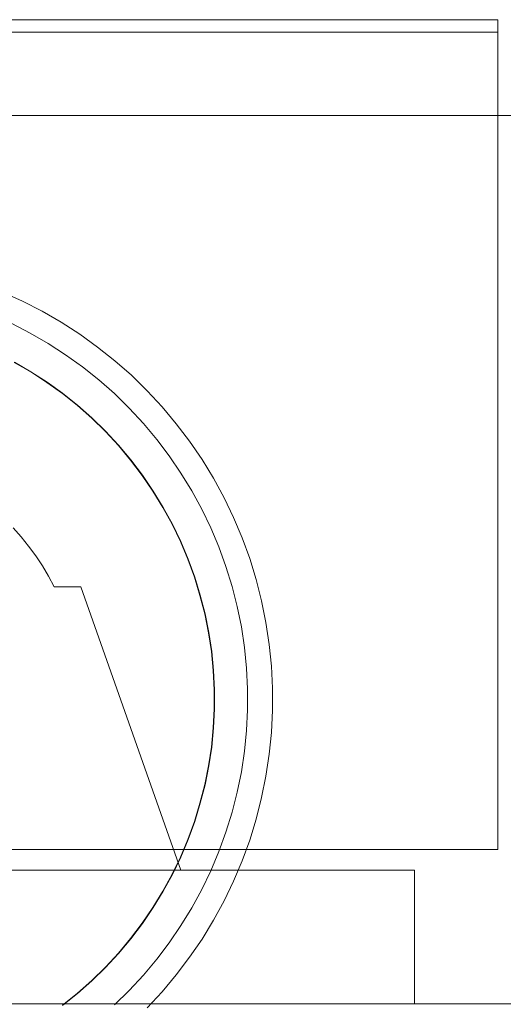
# Model space of a CAD drawing. Header units: millimetres. Extents: x -4395 to 65662, y -65530 to 6847.
# Tile 123 of 256: x 2823 to 2881, y -51796 to -51678. Entities that reach past the tile are written whole.
import ezdxf

# ---------------------------------------------------------------- set-up
doc = ezdxf.new("R2010")
doc.units = ezdxf.units.MM
doc.layers.add('R33_DET_lateral_C05', color=7, linetype='Continuous', lineweight=0)

msp = doc.modelspace()

# ---------------------------------------------------------------- linework, layer by layer
at = {"layer": 'R33_DET_lateral_C05'}
for p, q in [((2720, -51677.5), (2880, -51677.5)), ((2880, -51679), (2880, -51677.5)), ((2720, -51679), (2880, -51679)), ((2880, -51777), (2880, -51679)), ((2715, -51689), (2885, -51689)), ((2820.587, -51710.162), (2822.996, -51711.249)), ((2822.996, -51711.249), (2825.347, -51712.454)), ((2825.347, -51712.454), (2827.636, -51713.776)), ((2827.636, -51713.776), (2829.856, -51715.209)), ((2821.694, -51713.952), (2823.913, -51715.089)), ((2823.913, -51715.089), (2826.072, -51716.335)), ((2829.856, -51715.209), (2832.002, -51716.752)), ((2826.072, -51716.335), (2828.166, -51717.688)), ((2832.002, -51716.752), (2834.068, -51718.4)), ((2822.019, -51718.567), (2824.007, -51719.714)), ((2828.166, -51717.688), (2830.19, -51719.143)), ((2834.068, -51718.4), (2836.049, -51720.148)), ((2822, -51718.602), (2823.986, -51719.749)), ((2823.986, -51719.749), (2825.913, -51720.993)), ((2824.007, -51719.714), (2825.935, -51720.96)), ((2830.19, -51719.143), (2832.139, -51720.698)), ((2825.935, -51720.96), (2827.799, -51722.3)), ((2832.139, -51720.698), (2834.009, -51722.347)), ((2836.049, -51720.148), (2837.941, -51721.993)), ((2825.913, -51720.993), (2827.775, -51722.332)), ((2837.941, -51721.993), (2839.738, -51723.931)), ((2827.775, -51722.332), (2829.568, -51723.762)), ((2827.799, -51722.3), (2829.594, -51723.731)), ((2834.009, -51722.347), (2835.793, -51724.088)), ((2829.568, -51723.762), (2831.288, -51725.28)), ((2829.594, -51723.731), (2831.315, -51725.25)), ((2835.793, -51724.088), (2837.489, -51725.916)), ((2839.738, -51723.931), (2841.437, -51725.955)), ((2831.288, -51725.28), (2832.93, -51726.881)), ((2831.315, -51725.25), (2832.959, -51726.853)), ((2832.959, -51726.853), (2834.52, -51728.536)), ((2837.489, -51725.916), (2839.092, -51727.826)), ((2841.437, -51725.955), (2843.033, -51728.062)), ((2832.93, -51726.881), (2834.49, -51728.562)), ((2839.092, -51727.826), (2840.597, -51729.813)), ((2834.49, -51728.562), (2835.964, -51730.319)), ((2834.52, -51728.536), (2835.996, -51730.295)), ((2843.033, -51728.062), (2844.521, -51730.245)), ((2835.964, -51730.319), (2837.349, -51732.148)), ((2835.996, -51730.295), (2837.382, -51732.124)), ((2840.597, -51729.813), (2842.001, -51731.873)), ((2844.521, -51730.245), (2845.899, -51732.5)), ((2837.349, -51732.148), (2838.641, -51734.043)), ((2837.382, -51732.124), (2838.675, -51734.021)), ((2842.001, -51731.873), (2843.301, -51734)), ((2845.899, -51732.5), (2847.163, -51734.821)), ((2838.641, -51734.043), (2839.837, -51736)), ((2838.675, -51734.021), (2839.872, -51735.98)), ((2843.301, -51734), (2844.494, -51736.189)), ((2847.163, -51734.821), (2848.31, -51737.202)), ((2839.837, -51736), (2840.934, -51738.014)), ((2839.872, -51735.98), (2840.97, -51737.996)), ((2844.494, -51736.189), (2845.575, -51738.436)), ((2848.31, -51737.202), (2849.336, -51739.637)), ((2821.853, -51738.446), (2822.814, -51739.519)), ((2840.934, -51738.014), (2841.929, -51740.081)), ((2840.97, -51737.996), (2841.966, -51740.064)), ((2845.575, -51738.436), (2846.544, -51740.733)), ((2822.814, -51739.519), (2823.722, -51740.636)), ((2849.336, -51739.637), (2850.24, -51742.12)), ((2823.722, -51740.636), (2824.576, -51741.795)), ((2841.929, -51740.081), (2842.82, -51742.194)), ((2841.966, -51740.064), (2842.857, -51742.18)), ((2846.544, -51740.733), (2847.396, -51743.076)), ((2824.576, -51741.795), (2825.373, -51742.994)), ((2842.82, -51742.194), (2843.605, -51744.35)), ((2842.857, -51742.18), (2843.643, -51744.337)), ((2850.24, -51742.12), (2851.019, -51744.645)), ((2825.373, -51742.994), (2826.112, -51744.23)), ((2847.396, -51743.076), (2848.131, -51745.458)), ((2826.791, -51745.5), (2826.112, -51744.23)), ((2843.605, -51744.35), (2844.281, -51746.541)), ((2843.643, -51744.337), (2844.319, -51746.531)), ((2826.791, -51745.5), (2830, -51745.5)), ((2842, -51779.5), (2830, -51745.5)), ((2848.131, -51745.458), (2848.746, -51747.874)), ((2851.019, -51744.645), (2851.671, -51747.206)), ((2844.281, -51746.541), (2844.847, -51748.764)), ((2844.319, -51746.531), (2844.886, -51748.755)), ((2848.746, -51747.874), (2849.24, -51750.318)), ((2851.671, -51747.206), (2852.195, -51749.797)), ((2844.847, -51748.764), (2845.301, -51751.012)), ((2844.886, -51748.755), (2845.341, -51751.005)), ((2849.24, -51750.318), (2849.612, -51752.783)), ((2852.195, -51749.797), (2852.589, -51752.41)), ((2845.301, -51751.012), (2845.643, -51753.28)), ((2845.341, -51751.005), (2845.683, -51753.275)), ((2849.612, -51752.783), (2849.86, -51755.263)), ((2852.589, -51752.41), (2852.852, -51755.039)), ((2845.643, -51753.28), (2845.871, -51755.562)), ((2845.683, -51753.275), (2845.911, -51755.559)), ((2852.852, -51755.039), (2852.984, -51757.679)), ((2845.871, -51755.562), (2845.986, -51757.853)), ((2845.911, -51755.559), (2846.026, -51757.852)), ((2849.86, -51755.263), (2849.984, -51757.753)), ((2845.986, -51757.853), (2845.986, -51760.147)), ((2846.026, -51757.852), (2846.026, -51760.148)), ((2849.984, -51757.753), (2849.984, -51760.247)), ((2852.984, -51757.679), (2852.984, -51760.321)), ((2845.986, -51760.147), (2845.871, -51762.438)), ((2846.026, -51760.148), (2845.911, -51762.441)), ((2849.984, -51760.247), (2849.86, -51762.737)), ((2852.984, -51760.321), (2852.852, -51762.961)), ((2845.871, -51762.438), (2845.643, -51764.72)), ((2845.911, -51762.441), (2845.683, -51764.725)), ((2849.86, -51762.737), (2849.612, -51765.217)), ((2852.852, -51762.961), (2852.589, -51765.59)), ((2845.643, -51764.72), (2845.301, -51766.988)), ((2845.683, -51764.725), (2845.341, -51766.995)), ((2849.612, -51765.217), (2849.24, -51767.682)), ((2852.589, -51765.59), (2852.195, -51768.203)), ((2845.301, -51766.988), (2844.847, -51769.236)), ((2845.341, -51766.995), (2844.886, -51769.245)), ((2849.24, -51767.682), (2848.746, -51770.126)), ((2844.847, -51769.236), (2844.281, -51771.459)), ((2844.886, -51769.245), (2844.319, -51771.469)), ((2852.195, -51768.203), (2851.671, -51770.794)), ((2848.746, -51770.126), (2848.131, -51772.542)), ((2844.281, -51771.459), (2843.605, -51773.65)), ((2844.319, -51771.469), (2843.643, -51773.663)), ((2851.671, -51770.794), (2851.019, -51773.355)), ((2848.131, -51772.542), (2847.396, -51774.924)), ((2843.605, -51773.65), (2842.82, -51775.806)), ((2843.643, -51773.663), (2842.857, -51775.82)), ((2851.019, -51773.355), (2850.24, -51775.88)), ((2847.396, -51774.924), (2846.544, -51777.267)), ((2842.82, -51775.806), (2841.929, -51777.919)), ((2842.857, -51775.82), (2841.966, -51777.936)), ((2850.24, -51775.88), (2849.336, -51778.363)), ((2720, -51777), (2880, -51777)), ((2846.544, -51777.267), (2845.575, -51779.564)), ((2841.929, -51777.919), (2840.934, -51779.986)), ((2841.966, -51777.936), (2840.97, -51780.004)), ((2849.336, -51778.363), (2848.31, -51780.798)), ((2730, -51779.5), (2870, -51779.5)), ((2842, -51779.5), (2821.903, -51779.5)), ((2840.934, -51779.986), (2839.837, -51782)), ((2843.502, -51779.5), (2843.518, -51779.5)), ((2843.518, -51779.5), (2843.55, -51779.5)), ((2843.55, -51779.5), (2843.599, -51779.5)), ((2843.599, -51779.5), (2843.663, -51779.5)), ((2843.663, -51779.5), (2843.743, -51779.5)), ((2843.743, -51779.5), (2843.838, -51779.5)), ((2843.838, -51779.5), (2843.949, -51779.5)), ((2843.949, -51779.5), (2844.075, -51779.5)), ((2844.075, -51779.5), (2844.216, -51779.5)), ((2844.216, -51779.5), (2844.371, -51779.5)), ((2844.371, -51779.5), (2844.54, -51779.5)), ((2845.575, -51779.564), (2844.494, -51781.811)), ((2844.54, -51779.5), (2844.722, -51779.5)), ((2844.722, -51779.5), (2844.918, -51779.5)), ((2844.918, -51779.5), (2845.126, -51779.5)), ((2845.126, -51779.5), (2845.347, -51779.5)), ((2845.347, -51779.5), (2845.579, -51779.5)), ((2845.579, -51779.5), (2845.822, -51779.5)), ((2845.822, -51779.5), (2846.075, -51779.5)), ((2846.075, -51779.5), (2846.338, -51779.5)), ((2846.338, -51779.5), (2846.611, -51779.5)), ((2846.611, -51779.5), (2846.891, -51779.5)), ((2846.891, -51779.5), (2847.18, -51779.5)), ((2847.18, -51779.5), (2847.475, -51779.5)), ((2847.475, -51779.5), (2847.777, -51779.5)), ((2847.777, -51779.5), (2848.084, -51779.5)), ((2848.084, -51779.5), (2848.396, -51779.5)), ((2848.396, -51779.5), (2848.712, -51779.5)), ((2848.712, -51779.5), (2849.031, -51779.5)), ((2849.031, -51779.5), (2849.353, -51779.5)), ((2849.353, -51779.5), (2849.676, -51779.5)), ((2850, -51779.5), (2849.676, -51779.5)), ((2855, -51779.5), (2850, -51779.5)), ((2855, -51779.5), (2855.319, -51779.5)), ((2855.319, -51779.5), (2855.637, -51779.5)), ((2855.637, -51779.5), (2855.954, -51779.5)), ((2855.954, -51779.5), (2856.268, -51779.5)), ((2856.268, -51779.5), (2856.579, -51779.5)), ((2856.579, -51779.5), (2856.887, -51779.5)), ((2856.887, -51779.5), (2857.19, -51779.5)), ((2857.19, -51779.5), (2857.487, -51779.5)), ((2857.487, -51779.5), (2857.779, -51779.5)), ((2857.779, -51779.5), (2858.064, -51779.5)), ((2858.064, -51779.5), (2858.342, -51779.5)), ((2858.342, -51779.5), (2858.611, -51779.5)), ((2858.611, -51779.5), (2858.872, -51779.5)), ((2858.872, -51779.5), (2859.124, -51779.5)), ((2859.124, -51779.5), (2859.365, -51779.5)), ((2859.365, -51779.5), (2859.596, -51779.5)), ((2859.596, -51779.5), (2859.816, -51779.5)), ((2859.816, -51779.5), (2860.025, -51779.5)), ((2860.025, -51779.5), (2860.221, -51779.5)), ((2860.221, -51779.5), (2860.405, -51779.5)), ((2860.405, -51779.5), (2860.575, -51779.5)), ((2860.575, -51779.5), (2860.732, -51779.5)), ((2860.732, -51779.5), (2860.876, -51779.5)), ((2860.876, -51779.5), (2861.005, -51779.5)), ((2861.005, -51779.5), (2861.12, -51779.5)), ((2861.12, -51779.5), (2861.22, -51779.5)), ((2861.22, -51779.5), (2861.305, -51779.5)), ((2861.305, -51779.5), (2861.375, -51779.5)), ((2861.375, -51779.5), (2861.43, -51779.5)), ((2861.43, -51779.5), (2861.469, -51779.5)), ((2861.469, -51779.5), (2861.492, -51779.5)), ((2870, -51795.5), (2870, -51779.5)), ((2840.97, -51780.004), (2839.872, -51782.02)), ((2848.31, -51780.798), (2847.163, -51783.179)), ((2839.837, -51782), (2838.641, -51783.957)), ((2839.872, -51782.02), (2838.675, -51783.979)), ((2844.494, -51781.811), (2843.301, -51784)), ((2847.163, -51783.179), (2845.899, -51785.5)), ((2838.641, -51783.957), (2837.349, -51785.852)), ((2838.675, -51783.979), (2837.382, -51785.876)), ((2843.301, -51784), (2842.001, -51786.127)), ((2837.349, -51785.852), (2835.964, -51787.681)), ((2837.382, -51785.876), (2835.996, -51787.705)), ((2845.899, -51785.5), (2844.521, -51787.755)), ((2842.001, -51786.127), (2840.597, -51788.187)), ((2835.964, -51787.681), (2834.49, -51789.438)), ((2835.996, -51787.705), (2834.52, -51789.464)), ((2840.597, -51788.187), (2839.092, -51790.174)), ((2844.521, -51787.755), (2843.033, -51789.938)), ((2834.49, -51789.438), (2832.93, -51791.119)), ((2834.52, -51789.464), (2832.959, -51791.147)), ((2839.092, -51790.174), (2837.489, -51792.084)), ((2843.033, -51789.938), (2841.437, -51792.045)), ((2832.93, -51791.119), (2831.288, -51792.72)), ((2832.959, -51791.147), (2831.315, -51792.75)), ((2831.288, -51792.72), (2829.568, -51794.238)), ((2831.315, -51792.75), (2829.594, -51794.269)), ((2837.489, -51792.084), (2835.793, -51793.912)), ((2841.437, -51792.045), (2839.738, -51794.069)), ((2835.793, -51793.912), (2834.009, -51795.653)), ((2839.738, -51794.069), (2837.941, -51796.007)), ((2829.568, -51794.238), (2827.775, -51795.668)), ((2829.594, -51794.269), (2827.799, -51795.7)), ((2710, -51795.5), (2890, -51795.5)), ((2730, -51795.5), (2870, -51795.5)), ((2843.502, -51795.5), (2843.518, -51795.5)), ((2843.518, -51795.5), (2843.55, -51795.5)), ((2843.55, -51795.5), (2843.599, -51795.5)), ((2843.599, -51795.5), (2843.663, -51795.5)), ((2843.663, -51795.5), (2843.743, -51795.5)), ((2843.743, -51795.5), (2843.838, -51795.5)), ((2843.838, -51795.5), (2843.949, -51795.5)), ((2843.949, -51795.5), (2844.075, -51795.5)), ((2844.075, -51795.5), (2844.216, -51795.5)), ((2844.216, -51795.5), (2844.371, -51795.5)), ((2844.371, -51795.5), (2844.54, -51795.5)), ((2844.54, -51795.5), (2844.722, -51795.5)), ((2844.722, -51795.5), (2844.918, -51795.5)), ((2844.918, -51795.5), (2845.126, -51795.5)), ((2845.126, -51795.5), (2845.347, -51795.5)), ((2845.347, -51795.5), (2845.579, -51795.5)), ((2845.579, -51795.5), (2845.822, -51795.5)), ((2845.822, -51795.5), (2846.075, -51795.5)), ((2846.075, -51795.5), (2846.338, -51795.5)), ((2846.338, -51795.5), (2846.611, -51795.5)), ((2846.611, -51795.5), (2846.891, -51795.5)), ((2846.891, -51795.5), (2847.18, -51795.5)), ((2847.007, -51795.5), (2847.027, -51795.5)), ((2847.027, -51795.5), (2847.061, -51795.5)), ((2847.061, -51795.5), (2847.109, -51795.5)), ((2847.109, -51795.5), (2847.17, -51795.5)), ((2847.17, -51795.5), (2847.244, -51795.5)), ((2847.18, -51795.5), (2847.475, -51795.5)), ((2847.244, -51795.5), (2847.332, -51795.5)), ((2847.332, -51795.5), (2847.432, -51795.5)), ((2847.432, -51795.5), (2847.545, -51795.5)), ((2847.475, -51795.5), (2847.777, -51795.5)), ((2847.545, -51795.5), (2847.67, -51795.5)), ((2847.67, -51795.5), (2847.807, -51795.5)), ((2847.777, -51795.5), (2848.084, -51795.5)), ((2847.807, -51795.5), (2847.956, -51795.5)), ((2847.956, -51795.5), (2848.116, -51795.5)), ((2848.084, -51795.5), (2848.396, -51795.5)), ((2848.116, -51795.5), (2848.287, -51795.5)), ((2848.287, -51795.5), (2848.468, -51795.5)), ((2848.396, -51795.5), (2848.712, -51795.5)), ((2848.468, -51795.5), (2848.66, -51795.5)), ((2848.66, -51795.5), (2848.861, -51795.5)), ((2848.712, -51795.5), (2849.031, -51795.5)), ((2848.861, -51795.5), (2849.071, -51795.5)), ((2849.031, -51795.5), (2849.353, -51795.5)), ((2849.071, -51795.5), (2849.289, -51795.5)), ((2849.289, -51795.5), (2849.516, -51795.5)), ((2849.353, -51795.5), (2849.676, -51795.5)), ((2849.516, -51795.5), (2849.75, -51795.5)), ((2850, -51795.5), (2849.676, -51795.5)), ((2849.75, -51795.5), (2849.991, -51795.5)), ((2849.991, -51795.5), (2850.238, -51795.5)), ((2855, -51795.5), (2850, -51795.5)), ((2850.238, -51795.5), (2850.491, -51795.5)), ((2850.491, -51795.5), (2850.748, -51795.5)), ((2850.748, -51795.5), (2851.01, -51795.5)), ((2851.01, -51795.5), (2851.276, -51795.5)), ((2851.276, -51795.5), (2851.545, -51795.5)), ((2851.545, -51795.5), (2851.816, -51795.5)), ((2851.816, -51795.5), (2852.089, -51795.5)), ((2852.089, -51795.5), (2852.363, -51795.5)), ((2852.363, -51795.5), (2852.637, -51795.5)), ((2852.637, -51795.5), (2852.911, -51795.5)), ((2852.911, -51795.5), (2853.184, -51795.5)), ((2853.184, -51795.5), (2853.455, -51795.5)), ((2853.455, -51795.5), (2853.724, -51795.5)), ((2853.724, -51795.5), (2853.99, -51795.5)), ((2853.99, -51795.5), (2854.252, -51795.5)), ((2854.252, -51795.5), (2854.509, -51795.5)), ((2854.509, -51795.5), (2854.762, -51795.5)), ((2854.762, -51795.5), (2855.009, -51795.5)), ((2855, -51795.5), (2855.319, -51795.5)), ((2855.009, -51795.5), (2855.25, -51795.5)), ((2855.25, -51795.5), (2855.484, -51795.5)), ((2855.319, -51795.5), (2855.637, -51795.5)), ((2855.484, -51795.5), (2855.711, -51795.5)), ((2855.637, -51795.5), (2855.954, -51795.5)), ((2855.711, -51795.5), (2855.929, -51795.5)), ((2855.929, -51795.5), (2856.139, -51795.5)), ((2855.954, -51795.5), (2856.268, -51795.5)), ((2856.139, -51795.5), (2856.34, -51795.5)), ((2856.268, -51795.5), (2856.579, -51795.5)), ((2856.34, -51795.5), (2856.532, -51795.5)), ((2856.532, -51795.5), (2856.713, -51795.5)), ((2856.579, -51795.5), (2856.887, -51795.5)), ((2856.713, -51795.5), (2856.884, -51795.5)), ((2856.884, -51795.5), (2857.044, -51795.5)), ((2856.887, -51795.5), (2857.19, -51795.5)), ((2857.044, -51795.5), (2857.193, -51795.5)), ((2857.19, -51795.5), (2857.487, -51795.5)), ((2857.193, -51795.5), (2857.33, -51795.5)), ((2857.33, -51795.5), (2857.455, -51795.5)), ((2857.455, -51795.5), (2857.568, -51795.5)), ((2857.487, -51795.5), (2857.779, -51795.5)), ((2857.568, -51795.5), (2857.668, -51795.5)), ((2857.668, -51795.5), (2857.756, -51795.5)), ((2857.756, -51795.5), (2857.83, -51795.5)), ((2857.779, -51795.5), (2858.064, -51795.5)), ((2857.83, -51795.5), (2857.891, -51795.5)), ((2857.891, -51795.5), (2857.939, -51795.5)), ((2857.939, -51795.5), (2857.973, -51795.5)), ((2857.973, -51795.5), (2857.993, -51795.5)), ((2858.064, -51795.5), (2858.342, -51795.5)), ((2858.342, -51795.5), (2858.611, -51795.5)), ((2858.611, -51795.5), (2858.872, -51795.5)), ((2858.872, -51795.5), (2859.124, -51795.5)), ((2859.124, -51795.5), (2859.365, -51795.5)), ((2859.365, -51795.5), (2859.596, -51795.5)), ((2859.596, -51795.5), (2859.816, -51795.5)), ((2859.816, -51795.5), (2860.025, -51795.5)), ((2860.025, -51795.5), (2860.221, -51795.5)), ((2860.221, -51795.5), (2860.405, -51795.5)), ((2860.405, -51795.5), (2860.575, -51795.5)), ((2860.575, -51795.5), (2860.732, -51795.5)), ((2860.732, -51795.5), (2860.876, -51795.5)), ((2860.876, -51795.5), (2861.005, -51795.5)), ((2861.005, -51795.5), (2861.12, -51795.5)), ((2861.12, -51795.5), (2861.22, -51795.5)), ((2861.22, -51795.5), (2861.305, -51795.5)), ((2861.305, -51795.5), (2861.375, -51795.5)), ((2861.375, -51795.5), (2861.43, -51795.5)), ((2861.43, -51795.5), (2861.469, -51795.5)), ((2861.469, -51795.5), (2861.492, -51795.5))]:
    msp.add_line(p, q, dxfattribs=at)

doc.saveas('drawing.dxf')
